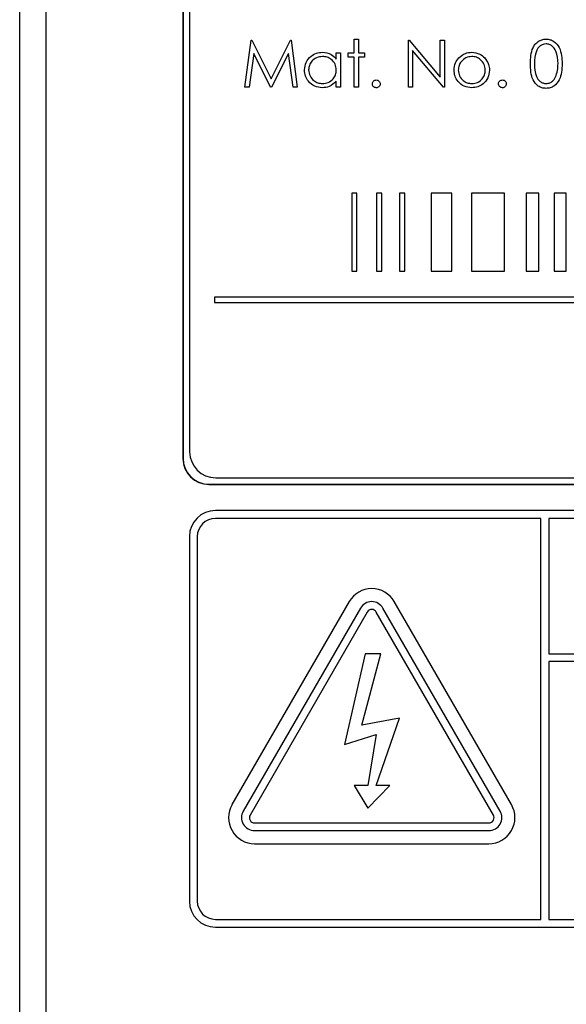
# Paper-space layout 'Blatt3' of a CAD drawing. Header units: millimetres. Extents: x 5 to 418, y 2 to 292.
# Tile 17 of 48: x 84.36 to 91.36, y 202.33 to 214.94. Entities that reach past the tile are written whole.
import ezdxf

# ---------------------------------------------------------------- set-up
doc = ezdxf.new("R2010")
doc.units = ezdxf.units.MM
doc.layers.add('SLD-0', color=7, linetype='Continuous')
doc.styles.add('SLDTEXTSTYLE0', font='TXT', dxfattribs={"width": 0.605})
doc.dimstyles.new('SLDDIMSTYLE0', dxfattribs={"dimtxt": 3.5, "dimasz": 3.302, "dimexe": 0, "dimexo": 0.0625, "dimgap": 0.875, "dimtad": 1, "dimlfac": 3, "dimrnd": 1e-09, "dimzin": 12, "dimdsep": 46, "dimtxsty": 'SLDTEXTSTYLE0', "dimsah": 1, "dimcen": 0.09, "dimadec": 0, "dimazin": 3, "dimtfac": 1, "dimtofl": 0, "dimtmove": 0, "dimatfit": 3, "dimfxl": 1, "dimfrac": 2, "dimtolj": 1, "dimtzin": 12, "dimarcsym": 0})

# ---------------------------------------------------------------- blocks, each defined once
blk = doc.blocks.new('_D_11')
at = {"layer": 'SLD-0'}
for p, q in [((58.038, 202.488), (58.038, 259.588)), ((132.371, 202.488), (132.371, 259.588)), ((58.038, 258.588), (132.371, 258.588))]:
    blk.add_line(p, q, dxfattribs=at)
for points in [[(58.038, 258.588), (61.34, 258.08), (61.34, 259.096)], [(132.371, 258.588), (129.069, 259.096), (129.069, 258.08)]]:
    blk.add_solid(points, dxfattribs=at)
at = {"layer": 'SLD-0', "insert": (91.194, 263.1), "char_height": 3.5, "attachment_point": 1, "style": 'SLDTEXTSTYLE0'}
blk.add_mtext('223', dxfattribs=at)

psp = doc.layouts.new('Blatt3')

# ---------------------------------------------------------------- linework, layer by layer
at = {"color": 7, "linetype": 'Continuous', "lineweight": 25}
for p, q in [((84.3656, 197.0987), (84.3656, 224.9881)), ((84.6989, 224.9881), (84.6989, 197.0987)), ((86.4546, 222.8215), (86.4546, 209.3215)), ((86.457, 222.8215), (86.457, 209.3215)), ((86.5403, 222.7405), (86.5403, 209.4071)), ((87.2486, 214.0743), (87.3278, 214.6743)), ((87.3278, 214.6743), (87.3355, 214.6743)), ((87.3355, 214.6743), (87.5832, 214.182)), ((87.5832, 214.182), (87.8303, 214.6743)), ((87.8303, 214.6743), (87.8381, 214.6743)), ((87.8381, 214.6743), (87.9178, 214.0743)), ((88.6486, 214.6897), (88.7024, 214.6897)), ((88.6486, 214.5128), (88.6486, 214.6897)), ((88.7024, 214.6897), (88.7024, 214.5128)), ((89.3409, 214.6743), (89.3522, 214.6743)), ((89.3409, 214.0743), (89.3409, 214.6743)), ((89.3522, 214.6743), (89.7486, 214.2021)), ((89.7486, 214.2021), (89.7486, 214.6743)), ((89.7486, 214.6743), (89.8024, 214.6743)), ((89.8024, 214.6743), (89.8024, 214.0743)), ((89.7901, 214.0743), (89.3947, 214.5454)), ((89.3947, 214.5454), (89.3947, 214.0743)), ((87.3601, 214.507), (87.3028, 214.0743)), ((87.5775, 214.0743), (87.3601, 214.507)), ((87.8063, 214.506), (87.5897, 214.0743)), ((87.8637, 214.0743), (87.8063, 214.506)), ((88.4178, 214.5128), (88.4716, 214.5128)), ((88.4178, 214.4316), (88.4178, 214.5128)), ((88.4716, 214.5128), (88.4716, 214.0743)), ((88.5716, 214.4589), (88.5716, 214.5128)), ((88.5716, 214.5128), (88.6486, 214.5128)), ((88.6486, 214.4589), (88.5716, 214.4589)), ((88.6486, 214.0743), (88.6486, 214.4589)), ((88.7024, 214.5128), (88.7793, 214.5128)), ((88.7793, 214.4589), (88.7024, 214.4589)), ((88.7024, 214.4589), (88.7024, 214.0743)), ((88.7793, 214.5128), (88.7793, 214.4589)), ((88.4178, 214.0743), (88.4178, 214.1501)), ((87.3028, 214.0743), (87.2486, 214.0743)), ((87.5897, 214.0743), (87.5775, 214.0743)), ((87.9178, 214.0743), (87.8637, 214.0743)), ((88.4716, 214.0743), (88.4178, 214.0743)), ((88.7024, 214.0743), (88.6486, 214.0743)), ((89.3947, 214.0743), (89.3409, 214.0743)), ((89.8024, 214.0743), (89.7901, 214.0743)), ((88.6822, 212.7194), (88.6155, 212.7194)), ((88.6155, 212.7194), (88.6155, 211.7194)), ((88.6822, 211.7194), (88.6822, 212.7194)), ((88.9995, 212.7194), (88.9328, 212.7194)), ((88.9328, 212.7194), (88.9328, 211.7194)), ((88.9995, 211.7194), (88.9995, 212.7194)), ((89.2945, 212.7194), (89.2278, 212.7194)), ((89.2278, 212.7194), (89.2278, 211.7194)), ((89.2945, 211.7194), (89.2945, 212.7194)), ((89.6344, 212.7194), (89.6344, 211.7194)), ((89.8975, 212.7194), (89.6344, 212.7194)), ((89.8975, 211.7194), (89.8975, 212.7194)), ((90.5712, 212.7194), (90.1486, 212.7194)), ((90.1486, 212.7194), (90.1486, 211.7194)), ((90.5712, 211.7194), (90.5712, 212.7194)), ((90.8502, 212.7194), (90.8502, 211.7194)), ((91.0097, 212.7194), (90.8502, 212.7194)), ((91.0097, 211.7194), (91.0097, 212.7194)), ((91.3614, 212.7194), (91.2088, 212.7194)), ((91.2088, 212.7194), (91.2088, 211.7194)), ((91.3614, 211.7194), (91.3614, 212.7194)), ((88.6155, 211.7194), (88.6822, 211.7194)), ((88.9328, 211.7194), (88.9995, 211.7194)), ((89.2278, 211.7194), (89.2945, 211.7194)), ((89.6344, 211.7194), (89.8975, 211.7194)), ((90.1486, 211.7194), (90.5712, 211.7194)), ((90.8502, 211.7194), (91.0097, 211.7194)), ((91.2088, 211.7194), (91.3614, 211.7194)), ((103.2381, 211.3861), (86.8602, 211.3861)), ((86.8602, 211.3861), (86.8602, 211.3194)), ((86.8602, 211.3194), (103.2381, 211.3194)), ((86.457, 209.3215), (86.4546, 209.3215)), ((86.788, 208.9905), (86.788, 208.9881)), ((86.788, 208.9905), (103.6213, 208.9905)), ((86.788, 208.9881), (103.6213, 208.9881)), ((86.8736, 209.0738), (103.5403, 209.0738)), ((103.538, 208.6548), (86.8713, 208.6548)), ((91.038, 208.5548), (86.8713, 208.5548)), ((91.038, 203.4215), (91.038, 208.5548)), ((91.138, 208.5548), (91.138, 206.8217)), ((103.538, 208.5548), (91.138, 208.5548)), ((86.538, 208.3215), (86.538, 203.6548)), ((86.638, 208.3215), (86.638, 203.6548)), ((88.5826, 207.4881), (87.0826, 204.8901)), ((90.66, 204.8901), (89.16, 207.4881)), ((88.727, 207.4048), (87.227, 204.8067)), ((88.8136, 207.3548), (87.3136, 204.7567)), ((90.429, 204.7567), (88.929, 207.3548)), ((90.5156, 204.8067), (89.0156, 207.4048)), ((88.788, 206.8215), (88.5208, 205.6618)), ((88.7458, 205.9068), (88.9864, 206.8215)), ((88.9864, 206.8215), (88.788, 206.8215)), ((91.138, 206.8217), (103.7713, 206.8217)), ((103.7713, 206.7217), (91.138, 206.7217)), ((91.138, 206.7217), (91.138, 203.4215)), ((89.226, 205.9969), (88.7458, 205.9068)), ((88.929, 205.1366), (89.226, 205.9969)), ((88.5208, 205.6618), (88.929, 205.7868)), ((88.929, 205.7868), (88.8198, 205.1366)), ((88.8198, 205.1366), (88.6476, 205.1366)), ((88.6476, 205.1366), (88.8198, 204.8465)), ((88.8198, 204.8465), (89.1012, 205.1366)), ((89.1012, 205.1366), (88.929, 205.1366)), ((87.3713, 204.6567), (90.3713, 204.6567)), ((87.3713, 204.5567), (90.3713, 204.5567)), ((87.3713, 204.3901), (90.3713, 204.3901)), ((86.8713, 203.4215), (91.038, 203.4215)), ((86.8713, 203.3215), (103.538, 203.3215)), ((91.138, 203.4215), (103.538, 203.4215))]:
    psp.add_line(p, q, dxfattribs=at)
for centre, radius, start, end in [((86.8736, 209.4071), 0.3333, 180, 270), ((86.788, 209.3215), 0.3333, 180, 270), ((86.788, 209.3215), 0.331, 180, 270), ((86.8713, 208.3215), 0.3333, 90, 180), ((86.8713, 208.3215), 0.2333, 90, 180), ((88.8713, 207.3215), 0.3333, 30, 150), ((88.8713, 207.3215), 0.1667, 30, 150), ((88.8713, 207.3215), 0.0667, 30, 150), ((87.3713, 204.7234), 0.3333, 150, 270), ((90.3713, 204.7234), 0.3333, 270, 30), ((87.3713, 204.7234), 0.1667, 150, 270), ((87.3713, 204.7234), 0.0667, 150, 270), ((90.3713, 204.7234), 0.1667, 270, 30), ((90.3713, 204.7234), 0.0667, 270, 30), ((86.8713, 203.6548), 0.3333, 180, 270), ((86.8713, 203.6548), 0.2333, 180, 270)]:
    psp.add_arc(centre, radius, start, end, dxfattribs=at)
for points, knots in [([(90.9024, 214.374), (90.9047, 214.4457), (90.9076, 214.5354), (90.9635, 214.6255), (91.0025, 214.6613), (91.0504, 214.6854), (91.0855, 214.6882), (91.103, 214.6897)], [0, 0, 0, 0, 0.498702, 0.6241765, 0.7494675, 0.8747453, 1, 1, 1, 1]), ([(91.103, 214.6897), (91.1207, 214.6883), (91.156, 214.6854), (91.2204, 214.6541), (91.3015, 214.554), (91.3066, 214.4461), (91.3101, 214.374)], [0, 0, 0, 0, 0.1256001, 0.2511969, 0.5005813, 1, 1, 1, 1]), ([(91.1048, 214.6281), (91.0911, 214.6268), (91.0635, 214.624), (91.0271, 214.6029), (90.9979, 214.5734), (90.9582, 214.5003), (90.9571, 214.4303), (90.9563, 214.3743)], [0, 0, 0, 0, 0.1251388, 0.2504182, 0.3755189, 0.5008471, 1, 1, 1, 1]), ([(91.2563, 214.3743), (91.254, 214.43), (91.2507, 214.5134), (91.1945, 214.5959), (91.146, 214.6238), (91.1185, 214.6267), (91.1048, 214.6281)], [0, 0, 0, 0, 0.5000715, 0.7490206, 0.8745985, 1, 1, 1, 1]), ([(88.0101, 214.2947), (88.0143, 214.3283), (88.0226, 214.3956), (88.0861, 214.4687), (88.1611, 214.5137), (88.214, 214.5182), (88.2404, 214.5204)], [0, 0, 0, 0, 0.2794126, 0.5591913, 0.7795483, 1, 1, 1, 1]), ([(88.2411, 214.4666), (88.2154, 214.4636), (88.164, 214.4576), (88.1056, 214.4119), (88.0705, 214.3546), (88.0661, 214.3143), (88.0639, 214.2941)], [0, 0, 0, 0, 0.2797672, 0.5592905, 0.7797189, 1, 1, 1, 1]), ([(88.2404, 214.5204), (88.28, 214.516), (88.3507, 214.508), (88.3973, 214.455), (88.4178, 214.4316)], [0, 0, 0, 0, 0.5590621, 1, 1, 1, 1]), ([(88.4178, 214.2926), (88.4149, 214.3186), (88.4092, 214.3706), (88.3607, 214.4278), (88.3023, 214.4618), (88.2615, 214.465), (88.2411, 214.4666)], [0, 0, 0, 0, 0.2796602, 0.5592103, 0.7794872, 1, 1, 1, 1]), ([(89.9255, 214.2923), (89.9287, 214.3246), (89.9343, 214.3824), (89.9699, 214.4278), (89.9856, 214.4478)], [0, 0, 0, 0, 0.5592851, 1, 1, 1, 1]), ([(90.1524, 214.4666), (90.1268, 214.4635), (90.0755, 214.4572), (90.0194, 214.4093), (89.9845, 214.3524), (89.9811, 214.3121), (89.9793, 214.292)], [0, 0, 0, 0, 0.2794842, 0.5592561, 0.7795472, 1, 1, 1, 1]), ([(89.9856, 214.4478), (90.0127, 214.4713), (90.0612, 214.5134), (90.1246, 214.5183), (90.1526, 214.5204)], [0, 0, 0, 0, 0.5588803, 1, 1, 1, 1]), ([(90.3255, 214.292), (90.3225, 214.3176), (90.3166, 214.3689), (90.2692, 214.4254), (90.2128, 214.4611), (90.1725, 214.4648), (90.1524, 214.4666)], [0, 0, 0, 0, 0.2795862, 0.5593981, 0.7796526, 1, 1, 1, 1]), ([(90.1526, 214.5204), (90.1882, 214.5167), (90.2519, 214.5101), (90.2986, 214.4671), (90.3192, 214.4482)], [0, 0, 0, 0, 0.5591815, 1, 1, 1, 1]), ([(90.3192, 214.4482), (90.3386, 214.4221), (90.3733, 214.3754), (90.3775, 214.3177), (90.3793, 214.2923)], [0, 0, 0, 0, 0.5592165, 1, 1, 1, 1]), ([(88.2387, 214.0666), (88.205, 214.0705), (88.1376, 214.0784), (88.063, 214.1404), (88.0169, 214.2153), (88.0124, 214.2682), (88.0101, 214.2947)], [0, 0, 0, 0, 0.2795734, 0.559333, 0.7795891, 1, 1, 1, 1]), ([(88.0639, 214.2941), (88.0676, 214.2685), (88.0748, 214.2173), (88.1221, 214.1601), (88.1801, 214.1263), (88.2204, 214.1224), (88.2406, 214.1204)], [0, 0, 0, 0, 0.2794286, 0.5591463, 0.7795701, 1, 1, 1, 1]), ([(88.2406, 214.1204), (88.2663, 214.1235), (88.3177, 214.1297), (88.3776, 214.1737), (88.4125, 214.2318), (88.416, 214.2723), (88.4178, 214.2926)], [0, 0, 0, 0, 0.2798222, 0.5593866, 0.7796028, 1, 1, 1, 1]), ([(90.1526, 214.0666), (90.119, 214.07), (90.0519, 214.0768), (89.978, 214.139), (89.9327, 214.2135), (89.9279, 214.266), (89.9255, 214.2923)], [0, 0, 0, 0, 0.2797756, 0.5591788, 0.7795916, 1, 1, 1, 1]), ([(89.9793, 214.292), (89.9825, 214.2666), (89.9889, 214.2159), (90.0347, 214.1585), (90.0926, 214.1258), (90.1325, 214.1222), (90.1524, 214.1204)], [0, 0, 0, 0, 0.2796181, 0.5591672, 0.7795123, 1, 1, 1, 1]), ([(90.1524, 214.1204), (90.1778, 214.1233), (90.2286, 214.1291), (90.2861, 214.1749), (90.3196, 214.2321), (90.3235, 214.272), (90.3255, 214.292)], [0, 0, 0, 0, 0.27974543, 0.55911272, 0.77960585, 1, 1, 1, 1]), ([(90.3793, 214.2923), (90.3752, 214.259), (90.367, 214.1923), (90.3065, 214.1174), (90.2315, 214.0726), (90.1789, 214.0686), (90.1526, 214.0666)], [0, 0, 0, 0, 0.2795212, 0.5593812, 0.7795068, 1, 1, 1, 1]), ([(91.103, 214.0589), (91.0855, 214.0603), (91.0505, 214.0632), (90.9868, 214.0946), (90.9079, 214.1954), (90.9046, 214.3026), (90.9024, 214.374)], [0, 0, 0, 0, 0.1255507, 0.25109, 0.5002501, 1, 1, 1, 1]), ([(90.9563, 214.3743), (90.9567, 214.3182), (90.9574, 214.2342), (91.015, 214.1523), (91.0636, 214.1249), (91.0911, 214.1219), (91.1048, 214.1204)], [0, 0, 0, 0, 0.5002912, 0.749086, 0.8746062, 1, 1, 1, 1]), ([(91.3101, 214.374), (91.3067, 214.302), (91.3017, 214.1941), (91.2202, 214.0946), (91.1559, 214.0632), (91.1207, 214.0603), (91.103, 214.0589)], [0, 0, 0, 0, 0.49940654, 0.74874274, 0.87437238, 1, 1, 1, 1]), ([(91.2335, 214.2234), (91.2412, 214.2511), (91.2548, 214.3005), (91.2558, 214.3517), (91.2563, 214.3743)], [0, 0, 0, 0, 0.5595988, 1, 1, 1, 1]), ([(88.4178, 214.1501), (88.3894, 214.1232), (88.3385, 214.0749), (88.2693, 214.0691), (88.2387, 214.0666)], [0, 0, 0, 0, 0.5587633, 1, 1, 1, 1]), ([(88.8793, 214.1166), (88.8802, 214.124), (88.882, 214.1387), (88.8955, 214.155), (88.9119, 214.1651), (88.9235, 214.1661), (88.9293, 214.1666)], [0, 0, 0, 0, 0.27957625, 0.55928373, 0.7795524, 1, 1, 1, 1]), ([(88.9293, 214.1666), (88.9367, 214.1658), (88.9515, 214.1641), (88.9677, 214.1503), (88.978, 214.134), (88.9789, 214.1224), (88.9793, 214.1166)], [0, 0, 0, 0, 0.2796016, 0.559212, 0.7794752, 1, 1, 1, 1]), ([(90.4947, 214.1166), (90.4956, 214.124), (90.4973, 214.1387), (90.5109, 214.155), (90.5273, 214.1651), (90.5389, 214.1661), (90.5447, 214.1666)], [0, 0, 0, 0, 0.2795762, 0.5592837, 0.7795524, 1, 1, 1, 1]), ([(90.5447, 214.1666), (90.5521, 214.1658), (90.5669, 214.1641), (90.5831, 214.1503), (90.5933, 214.134), (90.5943, 214.1224), (90.5947, 214.1166)], [0, 0, 0, 0, 0.2796016, 0.559212, 0.7794752, 1, 1, 1, 1]), ([(91.1048, 214.1204), (91.1212, 214.1225), (91.154, 214.1266), (91.2046, 214.1609), (91.2226, 214.1997), (91.2335, 214.2234)], [0, 0, 0, 0, 0.2802572, 0.5607811, 1, 1, 1, 1]), ([(88.9293, 214.0666), (88.922, 214.0675), (88.9073, 214.0693), (88.891, 214.0829), (88.8809, 214.0992), (88.8799, 214.1108), (88.8793, 214.1166)], [0, 0, 0, 0, 0.2795812, 0.5591432, 0.7795754, 1, 1, 1, 1]), ([(88.9793, 214.1166), (88.9785, 214.1092), (88.9767, 214.0945), (88.9631, 214.0782), (88.9467, 214.0682), (88.9351, 214.0671), (88.9293, 214.0666)], [0, 0, 0, 0, 0.2794691, 0.5593578, 0.7796739, 1, 1, 1, 1]), ([(90.5447, 214.0666), (90.5374, 214.0675), (90.5226, 214.0693), (90.5064, 214.0829), (90.4963, 214.0992), (90.4953, 214.1108), (90.4947, 214.1166)], [0, 0, 0, 0, 0.2795812, 0.5591432, 0.7795754, 1, 1, 1, 1]), ([(90.5947, 214.1166), (90.5938, 214.1092), (90.5921, 214.0945), (90.5784, 214.0782), (90.5621, 214.0682), (90.5505, 214.0671), (90.5447, 214.0666)], [0, 0, 0, 0, 0.27946914, 0.55935777, 0.77967393, 1, 1, 1, 1])]:
    psp.add_open_spline(points, degree=3, knots=knots, dxfattribs=at)

# ---------------------------------------------------------------- dimensions: what is measured, and where the dimension line sits
at = {"layer": 'SLD-0'}
dim = psp.add_linear_dim(base=(132.3713, 258.5881), p1=(58.038, 202.4881), p2=(132.3713, 202.4881), dimstyle='SLDDIMSTYLE0', dxfattribs=at)
dim.commit()
dim.dimension.update_dxf_attribs({"geometry": '_D_11', "text_midpoint": (95.2046, 258.5881), "dimtype": 160})

doc.saveas('drawing.dxf')
